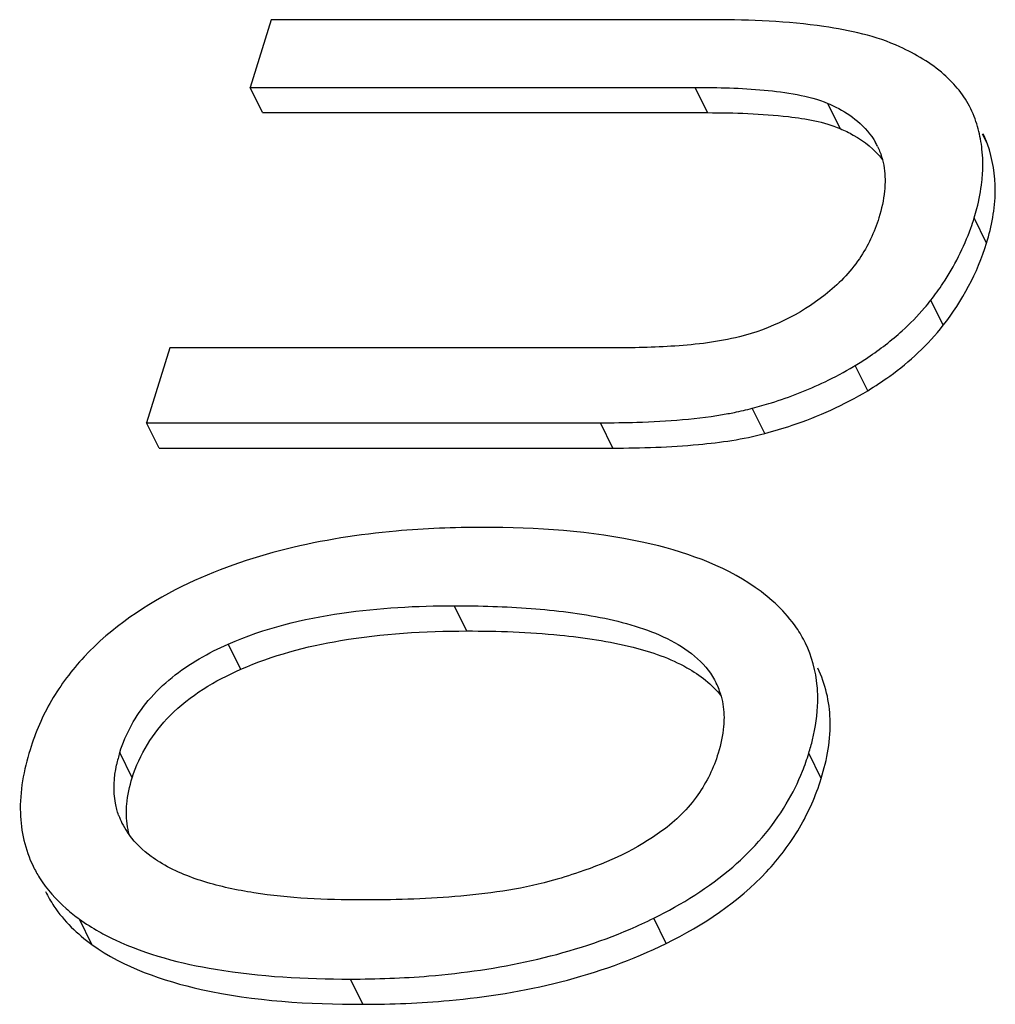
# Model space of a CAD drawing. Header units: millimetres. Extents: x 0 to 594, y 0 to 420.
# Tile 67 of 120: x 383.77 to 385.21, y 200.39 to 201.85. Entities that reach past the tile are written whole.
import ezdxf

# ---------------------------------------------------------------- set-up
doc = ezdxf.new("R2010")
doc.units = ezdxf.units.MM
doc.header["$LTSCALE"] = 32.67
doc.layers.get('0').update_dxf_attribs({"linetype": 'CONTINUOUS'})

msp = doc.modelspace()

# ---------------------------------------------------------------- linework, layer by layer
at = {"color": 7, "linetype": 'CONTINUOUS'}
for p, q in [((384.13822, 201.84547), (384.10732, 201.74545)), ((384.79246, 201.84547), (384.13822, 201.84547)), ((384.12562, 201.70815), (384.10732, 201.74545)), ((384.10732, 201.74545), (384.76463, 201.74545)), ((384.12562, 201.70815), (384.78293, 201.70815)), ((385.03409, 201.6583), (385.03543, 201.65537)), ((383.98837, 201.36055), (383.95423, 201.25005)), ((384.64107, 201.36055), (383.98837, 201.36055)), ((383.97253, 201.21276), (383.95423, 201.25005)), ((383.95423, 201.25005), (384.62463, 201.25005)), ((383.97253, 201.21276), (384.64293, 201.21276))]:
    msp.add_line(p, q, dxfattribs=at)
at = {"color": 9, "linetype": 'CONTINUOUS'}
for p, q in [((384.78293, 201.70815), (384.76463, 201.74545)), ((384.97885, 201.68458), (384.96055, 201.72188)), ((385.19648, 201.66154), (385.18924, 201.67629)), ((385.1952, 201.51544), (385.1769, 201.55273)), ((385.13116, 201.39402), (385.11286, 201.43132)), ((385.01951, 201.29747), (385.0012, 201.33477)), ((384.86739, 201.23423), (384.84908, 201.27152)), ((384.64293, 201.21276), (384.62463, 201.25005)), ((384.42704, 200.94254), (384.40874, 200.97984)), ((384.09322, 200.88598), (384.07492, 200.92328)), ((383.93287, 200.72574), (383.91456, 200.76304)), ((384.95084, 200.72469), (384.93254, 200.76199)), ((383.8735, 200.47946), (383.8552, 200.51676)), ((384.7218, 200.48103), (384.70349, 200.51833)), ((384.27357, 200.39111), (384.25527, 200.42841))]:
    msp.add_line(p, q, dxfattribs=at)
at = {"color": 7, "linetype": 'CONTINUOUS'}
for centre, radius, start, end in [((385.04235, 201.65049), 0.14418, 19.59365, 26.13707), ((384.99462, 201.63351), 0.19483, 15.10213, 19.59041), ((384.9912, 201.63275), 0.19834, 6.17189, 15.05846), ((385.06065, 201.61319), 0.14418, 19.59365, 26.13707), ((384.93943, 201.61181), 0.10543, 26.16297, 29.66902), ((384.82571, 201.66125), 0.36757, 340.34939, 342.82888), ((384.79362, 201.68098), 0.40527, 321.97312, 326.26406), ((384.84412, 201.64139), 0.3411, 319.44989, 321.98542), ((384.7305, 201.78311), 0.52373, 295.57044, 300.78815), ((384.74139, 201.7642), 0.50191, 300.82506, 301.17473), ((384.69889, 200.81791), 0.10798, 15.20735, 26.16863), ((384.11599, 200.70051), 0.21091, 162.75461, 167.825), ((384.5971, 200.86558), 0.35107, 338.26984, 342.83786), ((384.60305, 200.86333), 0.34471, 329.2552, 338.25099), ((384.01728, 200.70784), 0.11093, 199.73193, 206.20486), ((384.0224, 200.71042), 0.11667, 206.2306, 213.65823), ((384.02703, 200.71343), 0.12219, 213.62969, 216.42537), ((384.00856, 200.73038), 0.26297, 228.78662, 234.32539), ((384.38358, 201.16785), 0.72403, 293.16254, 296.22181), ((384.06076, 200.81287), 0.36071, 240.5873, 244.85633)]:
    msp.add_arc(centre, radius, start, end, dxfattribs=at)
for points, knots in [([(385.06723, 201.80526), (385.03196, 201.82141), (384.93957, 201.84145), (384.84669, 201.84547), (384.79246, 201.84547)], [0, 0, 0, 0, 0.4169961, 1, 1, 1, 1]), ([(385.17178, 201.714), (385.16233, 201.73326), (385.13161, 201.7707), (385.09041, 201.79464), (385.06723, 201.80526)], [0, 0, 0, 0, 0.4569376, 1, 1, 1, 1]), ([(384.76463, 201.74545), (384.79857, 201.74545), (384.84908, 201.74416), (384.91462, 201.73588), (384.94612, 201.72805), (384.96055, 201.72188)], [0, 0, 0, 0, 0.5135788, 0.7625623, 1, 1, 1, 1]), ([(384.96055, 201.72188), (384.96459, 201.72015), (384.98008, 201.71297), (384.99471, 201.70373), (385.00441, 201.69554)], [0, 0, 0, 0, 0.2572625, 1, 1, 1, 1]), ([(384.78293, 201.70815), (384.82278, 201.70815), (384.88854, 201.70594), (384.95478, 201.69488), (384.97885, 201.68458)], [0, 0, 0, 0, 0.6035606, 1, 1, 1, 1]), ([(384.97885, 201.68458), (384.98543, 201.68177), (385.00882, 201.67044), (385.03003, 201.65369), (385.04144, 201.63866)], [0, 0, 0, 0, 0.2751807, 1, 1, 1, 1]), ([(385.1952, 201.51544), (385.20284, 201.54016), (385.21215, 201.58944), (385.20435, 201.63942), (385.19648, 201.66154)], [0, 0, 0, 0, 0.5242543, 1, 1, 1, 1]), ([(385.18821, 201.60604), (385.18865, 201.61013), (385.18999, 201.6261), (385.18967, 201.64223), (385.18838, 201.65407)], [0, 0, 0, 0, 0.2565885, 1, 1, 1, 1]), ([(385.04514, 201.60544), (385.04507, 201.6011), (385.04399, 201.58325), (385.04004, 201.56565), (385.03604, 201.55273)], [0, 0, 0, 0, 0.2431111, 1, 1, 1, 1]), ([(385.1769, 201.55273), (385.17829, 201.55725), (385.18329, 201.57473), (385.18675, 201.59267), (385.18821, 201.60604)], [0, 0, 0, 0, 0.2600554, 1, 1, 1, 1]), ([(385.03604, 201.55273), (385.02946, 201.53144), (385.00916, 201.48832), (384.97589, 201.45406), (384.95652, 201.43898)], [0, 0, 0, 0, 0.4759108, 1, 1, 1, 1]), ([(385.0012, 201.33477), (385.00754, 201.3386), (385.03183, 201.35403), (385.05474, 201.37167), (385.07056, 201.38602)], [0, 0, 0, 0, 0.2574865, 1, 1, 1, 1]), ([(385.01951, 201.29747), (385.03061, 201.30419), (385.07182, 201.33131), (385.10876, 201.36536), (385.13116, 201.39402)], [0, 0, 0, 0, 0.2629474, 1, 1, 1, 1]), ([(384.83027, 201.37708), (384.79906, 201.36928), (384.73564, 201.36213), (384.67231, 201.36055), (384.64107, 201.36055)], [0, 0, 0, 0, 0.5073166, 1, 1, 1, 1]), ([(384.84908, 201.27152), (384.8585, 201.27402), (384.89517, 201.28457), (384.93093, 201.29839), (384.95655, 201.31067)], [0, 0, 0, 0, 0.255247, 1, 1, 1, 1]), ([(384.86739, 201.23423), (384.88107, 201.23785), (384.93379, 201.25357), (384.98455, 201.27632), (385.01951, 201.29747)], [0, 0, 0, 0, 0.2573352, 1, 1, 1, 1]), ([(384.81313, 201.26359), (384.81628, 201.26416), (384.82834, 201.26647), (384.84032, 201.2692), (384.84908, 201.27152)], [0, 0, 0, 0, 0.2610505, 1, 1, 1, 1]), ([(384.62463, 201.25005), (384.64262, 201.25005), (384.70561, 201.25097), (384.76881, 201.25552), (384.81313, 201.26359)], [0, 0, 0, 0, 0.2853775, 1, 1, 1, 1]), ([(384.64293, 201.21276), (384.6852, 201.21276), (384.7605, 201.21507), (384.83545, 201.22576), (384.86739, 201.23423)], [0, 0, 0, 0, 0.5613051, 1, 1, 1, 1]), ([(384.45066, 201.09557), (384.40801, 201.09557), (384.25685, 201.08969), (384.10419, 201.05625), (384.00646, 201.00812)], [0, 0, 0, 0, 0.2813255, 1, 1, 1, 1]), ([(384.85333, 201.00691), (384.80476, 201.0406), (384.66945, 201.0871), (384.53042, 201.09557), (384.45066, 201.09557)], [0, 0, 0, 0, 0.4256448, 1, 1, 1, 1]), ([(384.00646, 201.00812), (383.95324, 200.9819), (383.87947, 200.9325), (383.81126, 200.84186), (383.78975, 200.79252), (383.78193, 200.76723)], [0, 0, 0, 0, 0.5270018, 0.7648025, 1, 1, 1, 1]), ([(384.92746, 200.92478), (384.92362, 200.93261), (384.9048, 200.96474), (384.87666, 200.99073), (384.85333, 201.00691)], [0, 0, 0, 0, 0.2349477, 1, 1, 1, 1]), ([(384.07492, 200.92328), (384.12792, 200.94664), (384.23981, 200.97378), (384.35324, 200.97984), (384.40874, 200.97984)], [0, 0, 0, 0, 0.5107013, 1, 1, 1, 1]), ([(384.40874, 200.97984), (384.44656, 200.97984), (384.52101, 200.97768), (384.61269, 200.96668), (384.68169, 200.94911), (384.7287, 200.93042), (384.76929, 200.9041), (384.78913, 200.87909), (384.79581, 200.86553)], [0, 0, 0, 0, 0.2702771, 0.5319667, 0.6576617, 0.7781439, 0.8920481, 1, 1, 1, 1]), ([(384.09322, 200.88598), (384.14007, 200.90663), (384.25112, 200.93582), (384.36479, 200.94254), (384.42704, 200.94254)], [0, 0, 0, 0, 0.451283, 1, 1, 1, 1]), ([(384.42704, 200.94254), (384.4729, 200.94254), (384.5555, 200.93976), (384.66551, 200.92326), (384.74846, 200.89527), (384.7899, 200.86377), (384.80306, 200.84623)], [0, 0, 0, 0, 0.3453484, 0.6214042, 0.8348274, 1, 1, 1, 1]), ([(384.94577, 200.83812), (384.94594, 200.84583), (384.94507, 200.87551), (384.93714, 200.90506), (384.92746, 200.92478)], [0, 0, 0, 0, 0.2599325, 1, 1, 1, 1]), ([(383.91456, 200.76304), (383.92317, 200.79089), (383.9541, 200.84654), (384.00401, 200.88511), (384.03206, 200.90152)], [0, 0, 0, 0, 0.472888, 1, 1, 1, 1]), ([(383.93287, 200.72574), (383.94346, 200.76003), (383.98671, 200.82871), (384.0552, 200.86923), (384.09322, 200.88598)], [0, 0, 0, 0, 0.4634788, 1, 1, 1, 1]), ([(384.95084, 200.72469), (384.95954, 200.75286), (384.96991, 200.80838), (384.95714, 200.86428), (384.94576, 200.88748)], [0, 0, 0, 0, 0.5328824, 1, 1, 1, 1]), ([(384.93254, 200.76199), (384.93457, 200.76856), (384.94148, 200.79341), (384.94536, 200.8192), (384.94577, 200.83812)], [0, 0, 0, 0, 0.2664161, 1, 1, 1, 1]), ([(384.80724, 200.81455), (384.80725, 200.81023), (384.80644, 200.79243), (384.80259, 200.77486), (384.79861, 200.76199)], [0, 0, 0, 0, 0.2428517, 1, 1, 1, 1]), ([(383.78193, 200.76723), (383.77266, 200.73722), (383.7615, 200.67855), (383.77462, 200.61929), (383.78657, 200.59493)], [0, 0, 0, 0, 0.5365609, 1, 1, 1, 1]), ([(384.79861, 200.76199), (384.7919, 200.74027), (384.77079, 200.69628), (384.73587, 200.66207), (384.71561, 200.64722)], [0, 0, 0, 0, 0.4750722, 1, 1, 1, 1]), ([(383.91286, 200.67038), (383.91081, 200.6761), (383.9043, 200.70043), (383.90584, 200.7264), (383.90983, 200.74499)], [0, 0, 0, 0, 0.241982, 1, 1, 1, 1]), ([(383.92434, 200.67475), (383.92437, 200.6788), (383.92523, 200.69606), (383.92896, 200.71311), (383.93287, 200.72574)], [0, 0, 0, 0, 0.2344351, 1, 1, 1, 1]), ([(384.7218, 200.48103), (384.77623, 200.50786), (384.85156, 200.5579), (384.92122, 200.64965), (384.943, 200.69931), (384.95084, 200.72469)], [0, 0, 0, 0, 0.5308303, 0.7676066, 1, 1, 1, 1]), ([(384.70349, 200.51833), (384.74502, 200.5388), (384.81996, 200.58511), (384.87845, 200.65205), (384.89931, 200.68711)], [0, 0, 0, 0, 0.5316158, 1, 1, 1, 1]), ([(384.71561, 200.64722), (384.67888, 200.6203), (384.62258, 200.59449), (384.56465, 200.57693), (384.55008, 200.57294)], [0, 0, 0, 0, 0.7509222, 1, 1, 1, 1]), ([(383.97362, 200.60106), (383.96923, 200.60376), (383.95254, 200.61488), (383.93756, 200.62887), (383.92871, 200.64087)], [0, 0, 0, 0, 0.2569721, 1, 1, 1, 1]), ([(384.27134, 200.54519), (384.21831, 200.54519), (384.13966, 200.54879), (384.0397, 200.56987), (383.99382, 200.58861), (383.97362, 200.60106)], [0, 0, 0, 0, 0.5200755, 0.7673659, 1, 1, 1, 1]), ([(383.78657, 200.59493), (383.78939, 200.58917), (383.80232, 200.56602), (383.82022, 200.5458), (383.8353, 200.53256)], [0, 0, 0, 0, 0.2422484, 1, 1, 1, 1]), ([(384.55008, 200.57294), (384.50424, 200.56041), (384.41085, 200.54793), (384.31737, 200.54519), (384.27134, 200.54519)], [0, 0, 0, 0, 0.5079704, 1, 1, 1, 1]), ([(383.80487, 200.55764), (383.80853, 200.55018), (383.82605, 200.51991), (383.85193, 200.49499), (383.8735, 200.47946)], [0, 0, 0, 0, 0.2381551, 1, 1, 1, 1]), ([(384.25527, 200.42841), (384.29397, 200.42841), (384.43409, 200.4335), (384.5749, 200.46217), (384.66837, 200.50218)], [0, 0, 0, 0, 0.2757066, 1, 1, 1, 1]), ([(383.9075, 200.48633), (383.9542, 200.46436), (384.07041, 200.43461), (384.1887, 200.42841), (384.25527, 200.42841)], [0, 0, 0, 0, 0.4367435, 1, 1, 1, 1]), ([(383.8735, 200.47946), (383.92074, 200.44547), (384.05559, 200.39902), (384.19371, 200.39111), (384.27357, 200.39111)], [0, 0, 0, 0, 0.4215642, 1, 1, 1, 1]), ([(384.27357, 200.39111), (384.31614, 200.39111), (384.46884, 200.39716), (384.62266, 200.43218), (384.7218, 200.48103)], [0, 0, 0, 0, 0.2780644, 1, 1, 1, 1])]:
    msp.add_open_spline(points, degree=3, knots=knots, dxfattribs=at)
for points in [[(385.00441, 201.69554), (385.01492, 201.68666), (385.02423, 201.67595), (385.03104, 201.66399)], [(385.03543, 201.65537), (385.03788, 201.64998), (385.03985, 201.64434), (385.04135, 201.63861)], [(385.04135, 201.63861), (385.04417, 201.62784), (385.04531, 201.61657), (385.04514, 201.60544)], [(385.13064, 201.4559), (385.14758, 201.48129), (385.16161, 201.5089), (385.17187, 201.53764)], [(385.13116, 201.39402), (385.15933, 201.43008), (385.18169, 201.47172), (385.1952, 201.51544)], [(384.95652, 201.43898), (384.91953, 201.41019), (384.87574, 201.38844), (384.83027, 201.37708)], [(385.07056, 201.38602), (385.08215, 201.39653), (385.09313, 201.40775), (385.1033, 201.41964)], [(384.03206, 200.90152), (384.04589, 200.90961), (384.06026, 200.91682), (384.07492, 200.92328)], [(384.80309, 200.84623), (384.80589, 200.83596), (384.80721, 200.8252), (384.80724, 200.81455)], [(383.92868, 200.64089), (383.92563, 200.65185), (383.92427, 200.66337), (383.92434, 200.67475)], [(383.8552, 200.51676), (383.86432, 200.5102), (383.87383, 200.50417), (383.88361, 200.49865)]]:
    msp.add_open_spline(points, degree=3, dxfattribs=at)

doc.saveas('drawing.dxf')
